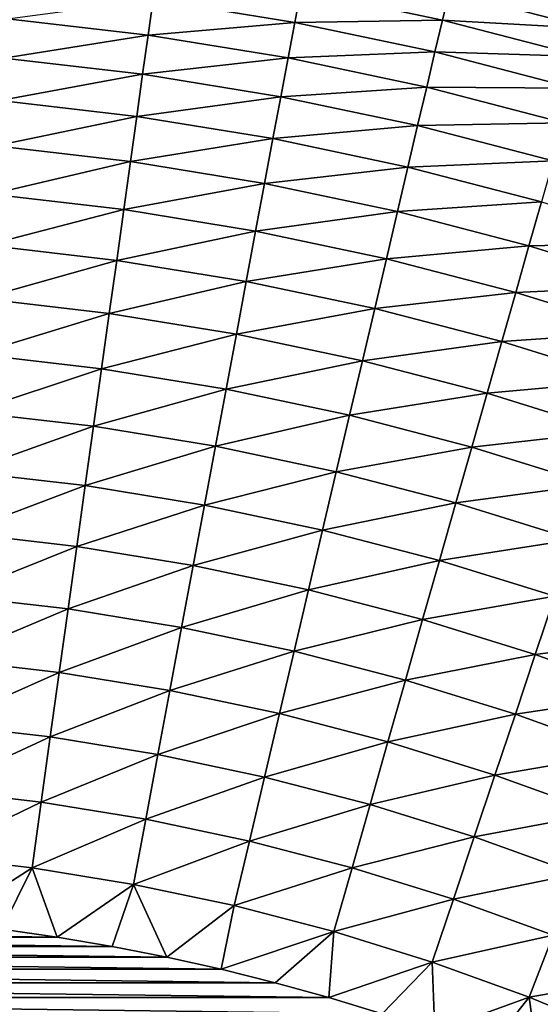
# Model space of a CAD drawing. Extents: x -260 to 260, y -882 to 882.
# Tile 166 of 234: x 4 to 11, y 607 to 621. Entities that reach past the tile are written whole.
import ezdxf

# ---------------------------------------------------------------- set-up
doc = ezdxf.new("R2010")
doc.units = 0
doc.header["$LTSCALE"] = 21.359881
for name, color, linetype in [('1', 7, 'CONTINUOUS'), ('2', 7, 'CONTINUOUS'), ('21', 7, 'CONTINUOUS'), ('25', 7, 'CONTINUOUS')]:
    doc.layers.add(name, color=color, linetype=linetype)

msp = doc.modelspace()

# ---------------------------------------------------------------- linework, layer by layer
at = {"layer": '1', "color": 7, "linetype": 'CONTINUOUS'}
for points in [[(253.525, 812.5), (-253.525, 0), (253.525, 0), (253.525, 812.5)], [(-253.525, 0), (253.525, 812.5), (116.582, 650.819), (-253.525, 0)], [(114.854, 648.894), (-253.525, 0), (116.582, 650.819), (114.854, 648.894)], [(113.045, 647.046), (-253.525, 0), (114.854, 648.894), (113.045, 647.046)], [(111.157, 645.277), (-253.525, 0), (113.045, 647.046), (111.157, 645.277)], [(109.196, 643.59), (-253.525, 0), (111.157, 645.277), (109.196, 643.59)], [(107.164, 641.99), (-253.525, 0), (109.196, 643.59), (107.164, 641.99)], [(105.065, 640.479), (-253.525, 0), (107.164, 641.99), (105.065, 640.479)], [(102.902, 639.059), (-253.525, 0), (105.065, 640.479), (102.902, 639.059)], [(100.681, 637.734), (-253.525, 0), (102.902, 639.059), (100.681, 637.734)], [(98.405, 636.505), (-253.525, 0), (100.681, 637.734), (98.405, 636.505)], [(96.078, 635.376), (-253.525, 0), (98.405, 636.505), (96.078, 635.376)], [(93.704, 634.347), (-253.525, 0), (96.078, 635.376), (93.704, 634.347)], [(91.289, 633.422), (-253.525, 0), (93.704, 634.347), (91.289, 633.422)], [(88.835, 632.602), (-253.525, 0), (91.289, 633.422), (88.835, 632.602)], [(86.349, 631.887), (-253.525, 0), (88.835, 632.602), (86.349, 631.887)], [(83.835, 631.281), (-253.525, 0), (86.349, 631.887), (83.835, 631.281)], [(81.296, 630.783), (-253.525, 0), (83.835, 631.281), (81.296, 630.783)], [(78.739, 630.395), (-253.525, 0), (81.296, 630.783), (78.739, 630.395)], [(76.167, 630.117), (-253.525, 0), (78.739, 630.395), (76.167, 630.117)], [(73.586, 629.95), (-253.525, 0), (76.167, 630.117), (73.586, 629.95)], [(71, 629.895), (-253.525, 0), (73.586, 629.95), (71, 629.895)], [(-129, 629.895), (-253.525, 0), (71, 629.895), (-129, 629.895)]]:
    msp.add_3dface(points, dxfattribs=at)
at = {"layer": '2', "color": 7, "linetype": 'CONTINUOUS'}
for points in [[(-129, 636.857, -9), (71, 636.857, -9), (201.2, 612.442, -9), (-129, 636.857, -9)], [(200.401, 612.494, -9), (-129, 636.857, -9), (201.2, 612.442, -9), (200.401, 612.494, -9)], [(-129, 636.857, -9), (200.401, 612.494, -9), (3.127, 623.39, -9), (-129, 636.857, -9)], [(3.127, 623.39, -9), (200.401, 612.494, -9), (5.204, 623.195, -9), (3.127, 623.39, -9)], [(5.204, 623.195, -9), (200.401, 612.494, -9), (7.27, 622.902, -9), (5.204, 623.195, -9)], [(7.27, 622.902, -9), (200.401, 612.494, -9), (9.32, 622.513, -9), (7.27, 622.902, -9)], [(9.32, 622.513, -9), (200.401, 612.494, -9), (11.35, 622.028, -9), (9.32, 622.513, -9)]]:
    msp.add_3dface(points, dxfattribs=at)
at = {"layer": '21', "color": 7, "linetype": 'CONTINUOUS'}
for points in [[(-3.788, 608.256, -29), (4.54, 608.149, -29), (-4.54, 608.149, -29), (-3.788, 608.256, -29)], [(3.788, 608.256, -29), (4.54, 608.149, -29), (-3.788, 608.256, -29), (3.788, 608.256, -29)], [(-4.54, 608.149, -29), (5.289, 608.022, -29), (-5.289, 608.022, -29), (-4.54, 608.149, -29)], [(4.54, 608.149, -29), (5.289, 608.022, -29), (-4.54, 608.149, -29), (4.54, 608.149, -29)], [(-5.289, 608.022, -29), (6.034, 607.876, -29), (-6.034, 607.876, -29), (-5.289, 608.022, -29)], [(5.289, 608.022, -29), (6.034, 607.876, -29), (-5.289, 608.022, -29), (5.289, 608.022, -29)], [(-6.034, 607.876, -29), (6.776, 607.711, -29), (-6.776, 607.711, -29), (-6.034, 607.876, -29)], [(6.034, 607.876, -29), (6.776, 607.711, -29), (-6.034, 607.876, -29), (6.034, 607.876, -29)], [(-6.776, 607.711, -29), (7.513, 607.527, -29), (-7.513, 607.527, -29), (-6.776, 607.711, -29)], [(6.776, 607.711, -29), (7.513, 607.527, -29), (-6.776, 607.711, -29), (6.776, 607.711, -29)], [(-7.513, 607.527, -29), (8.245, 607.324, -29), (-8.245, 607.324, -29), (-7.513, 607.527, -29)], [(7.513, 607.527, -29), (8.245, 607.324, -29), (-7.513, 607.527, -29), (7.513, 607.527, -29)], [(-8.245, 607.324, -29), (8.971, 607.103, -29), (-8.971, 607.103, -29), (-8.245, 607.324, -29)], [(8.245, 607.324, -29), (8.971, 607.103, -29), (-8.245, 607.324, -29), (8.245, 607.324, -29)]]:
    msp.add_3dface(points, dxfattribs=at)
at = {"layer": '25', "color": 7, "linetype": 'CONTINUOUS'}
for points in [[(7.779, 620.612, -21.766), (5.849, 620.927, -21.766), (7.861, 621.05, -20.976), (7.779, 620.612, -21.766)], [(9.794, 620.643, -20.976), (7.779, 620.612, -21.766), (7.861, 621.05, -20.976), (9.794, 620.643, -20.976)], [(9.794, 620.643, -20.976), (7.861, 621.05, -20.976), (9.885, 621.029, -20.161), (9.794, 620.643, -20.976)], [(11.816, 620.528, -20.161), (9.794, 620.643, -20.976), (9.885, 621.029, -20.161), (11.816, 620.528, -20.161)], [(11.816, 620.528, -20.161), (9.885, 621.029, -20.161), (11.911, 620.862, -19.323), (11.816, 620.528, -20.161)], [(5.78, 620.439, -22.528), (3.861, 620.662, -22.528), (5.849, 620.927, -21.766), (5.78, 620.439, -22.528)], [(7.779, 620.612, -21.766), (5.78, 620.439, -22.528), (5.849, 620.927, -21.766), (7.779, 620.612, -21.766)], [(5.78, 620.439, -22.528), (3.811, 620.126, -23.258), (3.861, 620.662, -22.528), (5.78, 620.439, -22.528)], [(7.688, 620.128, -22.528), (5.78, 620.439, -22.528), (7.779, 620.612, -21.766), (7.688, 620.128, -22.528)], [(9.692, 620.209, -21.766), (7.688, 620.128, -22.528), (7.779, 620.612, -21.766), (9.692, 620.209, -21.766)], [(9.692, 620.209, -21.766), (7.779, 620.612, -21.766), (9.794, 620.643, -20.976), (9.692, 620.209, -21.766)], [(11.707, 620.146, -20.976), (9.692, 620.209, -21.766), (9.794, 620.643, -20.976), (11.707, 620.146, -20.976)], [(11.707, 620.146, -20.976), (9.794, 620.643, -20.976), (11.816, 620.528, -20.161), (11.707, 620.146, -20.976)], [(5.706, 619.906, -23.258), (3.811, 620.126, -23.258), (5.78, 620.439, -22.528), (5.706, 619.906, -23.258)], [(7.688, 620.128, -22.528), (5.706, 619.906, -23.258), (5.78, 620.439, -22.528), (7.688, 620.128, -22.528)], [(9.579, 619.729, -22.528), (7.688, 620.128, -22.528), (9.692, 620.209, -21.766), (9.579, 619.729, -22.528)], [(11.585, 619.717, -21.766), (9.579, 619.729, -22.528), (9.692, 620.209, -21.766), (11.585, 619.717, -21.766)], [(11.585, 619.717, -21.766), (9.692, 620.209, -21.766), (11.707, 620.146, -20.976), (11.585, 619.717, -21.766)], [(5.706, 619.906, -23.258), (3.757, 619.547, -23.954), (3.811, 620.126, -23.258), (5.706, 619.906, -23.258)], [(7.589, 619.599, -23.258), (5.706, 619.906, -23.258), (7.688, 620.128, -22.528), (7.589, 619.599, -23.258)], [(9.579, 619.729, -22.528), (7.589, 619.599, -23.258), (7.688, 620.128, -22.528), (9.579, 619.729, -22.528)], [(5.626, 619.331, -23.954), (3.757, 619.547, -23.954), (5.706, 619.906, -23.258), (5.626, 619.331, -23.954)], [(7.589, 619.599, -23.258), (5.626, 619.331, -23.954), (5.706, 619.906, -23.258), (7.589, 619.599, -23.258)], [(9.456, 619.205, -23.258), (7.589, 619.599, -23.258), (9.579, 619.729, -22.528), (9.456, 619.205, -23.258)], [(11.45, 619.243, -22.528), (9.456, 619.205, -23.258), (9.579, 619.729, -22.528), (11.45, 619.243, -22.528)], [(11.45, 619.243, -22.528), (9.579, 619.729, -22.528), (11.585, 619.717, -21.766), (11.45, 619.243, -22.528)], [(5.626, 619.331, -23.954), (3.7, 618.928, -24.614), (3.757, 619.547, -23.954), (5.626, 619.331, -23.954)], [(7.482, 619.028, -23.954), (5.626, 619.331, -23.954), (7.589, 619.599, -23.258), (7.482, 619.028, -23.954)], [(9.456, 619.205, -23.258), (7.482, 619.028, -23.954), (7.589, 619.599, -23.258), (9.456, 619.205, -23.258)], [(5.54, 618.714, -24.614), (3.7, 618.928, -24.614), (5.626, 619.331, -23.954), (5.54, 618.714, -24.614)], [(7.482, 619.028, -23.954), (5.54, 618.714, -24.614), (5.626, 619.331, -23.954), (7.482, 619.028, -23.954)], [(9.323, 618.639, -23.954), (7.482, 619.028, -23.954), (9.456, 619.205, -23.258), (9.323, 618.639, -23.954)], [(11.303, 618.725, -23.258), (9.323, 618.639, -23.954), (9.456, 619.205, -23.258), (11.303, 618.725, -23.258)], [(11.303, 618.725, -23.258), (9.456, 619.205, -23.258), (11.45, 619.243, -22.528), (11.303, 618.725, -23.258)], [(7.368, 618.416, -24.614), (5.54, 618.714, -24.614), (7.482, 619.028, -23.954), (7.368, 618.416, -24.614)], [(9.323, 618.639, -23.954), (7.368, 618.416, -24.614), (7.482, 619.028, -23.954), (9.323, 618.639, -23.954)], [(5.54, 618.714, -24.614), (3.639, 618.27, -25.235), (3.7, 618.928, -24.614), (5.54, 618.714, -24.614)], [(11.144, 618.167, -23.954), (9.323, 618.639, -23.954), (11.303, 618.725, -23.258), (11.144, 618.167, -23.954)], [(5.449, 618.06, -25.235), (3.639, 618.27, -25.235), (5.54, 618.714, -24.614), (5.449, 618.06, -25.235)], [(7.368, 618.416, -24.614), (5.449, 618.06, -25.235), (5.54, 618.714, -24.614), (7.368, 618.416, -24.614)], [(9.181, 618.034, -24.614), (7.368, 618.416, -24.614), (9.323, 618.639, -23.954), (9.181, 618.034, -24.614)], [(11.144, 618.167, -23.954), (9.181, 618.034, -24.614), (9.323, 618.639, -23.954), (11.144, 618.167, -23.954)], [(7.247, 617.767, -25.235), (5.449, 618.06, -25.235), (7.368, 618.416, -24.614), (7.247, 617.767, -25.235)], [(9.181, 618.034, -24.614), (7.247, 617.767, -25.235), (7.368, 618.416, -24.614), (9.181, 618.034, -24.614)], [(5.449, 618.06, -25.235), (3.575, 617.576, -25.816), (3.639, 618.27, -25.235), (5.449, 618.06, -25.235)], [(5.352, 617.369, -25.816), (3.575, 617.576, -25.816), (5.449, 618.06, -25.235), (5.352, 617.369, -25.816)], [(7.247, 617.767, -25.235), (5.352, 617.369, -25.816), (5.449, 618.06, -25.235), (7.247, 617.767, -25.235)], [(10.974, 617.568, -24.614), (9.181, 618.034, -24.614), (11.144, 618.167, -23.954), (10.974, 617.568, -24.614)], [(12.941, 617.61, -23.954), (10.974, 617.568, -24.614), (11.144, 618.167, -23.954), (12.941, 617.61, -23.954)], [(9.029, 617.39, -25.235), (7.247, 617.767, -25.235), (9.181, 618.034, -24.614), (9.029, 617.39, -25.235)], [(10.974, 617.568, -24.614), (9.029, 617.39, -25.235), (9.181, 618.034, -24.614), (10.974, 617.568, -24.614)], [(7.119, 617.081, -25.816), (5.352, 617.369, -25.816), (7.247, 617.767, -25.235), (7.119, 617.081, -25.816)], [(9.029, 617.39, -25.235), (7.119, 617.081, -25.816), (7.247, 617.767, -25.235), (9.029, 617.39, -25.235)], [(5.352, 617.369, -25.816), (3.507, 616.848, -26.352), (3.575, 617.576, -25.816), (5.352, 617.369, -25.816)], [(10.793, 616.932, -25.235), (9.029, 617.39, -25.235), (10.974, 617.568, -24.614), (10.793, 616.932, -25.235)], [(12.743, 617.02, -24.614), (10.793, 616.932, -25.235), (10.974, 617.568, -24.614), (12.743, 617.02, -24.614)], [(12.743, 617.02, -24.614), (10.974, 617.568, -24.614), (12.941, 617.61, -23.954), (12.743, 617.02, -24.614)], [(8.87, 616.712, -25.816), (7.119, 617.081, -25.816), (9.029, 617.39, -25.235), (8.87, 616.712, -25.816)], [(10.793, 616.932, -25.235), (8.87, 616.712, -25.816), (9.029, 617.39, -25.235), (10.793, 616.932, -25.235)], [(5.251, 616.645, -26.352), (3.507, 616.848, -26.352), (5.352, 617.369, -25.816), (5.251, 616.645, -26.352)], [(7.119, 617.081, -25.816), (5.251, 616.645, -26.352), (5.352, 617.369, -25.816), (7.119, 617.081, -25.816)], [(6.984, 616.363, -26.352), (5.251, 616.645, -26.352), (7.119, 617.081, -25.816), (6.984, 616.363, -26.352)], [(8.87, 616.712, -25.816), (6.984, 616.363, -26.352), (7.119, 617.081, -25.816), (8.87, 616.712, -25.816)], [(12.533, 616.394, -25.235), (10.793, 616.932, -25.235), (12.743, 617.02, -24.614), (12.533, 616.394, -25.235)], [(5.251, 616.645, -26.352), (3.437, 616.089, -26.844), (3.507, 616.848, -26.352), (5.251, 616.645, -26.352)], [(10.602, 616.262, -25.816), (8.87, 616.712, -25.816), (10.793, 616.932, -25.235), (10.602, 616.262, -25.816)], [(12.533, 616.394, -25.235), (10.602, 616.262, -25.816), (10.793, 616.932, -25.235), (12.533, 616.394, -25.235)], [(8.702, 616, -26.352), (6.984, 616.363, -26.352), (8.87, 616.712, -25.816), (8.702, 616, -26.352)], [(10.602, 616.262, -25.816), (8.702, 616, -26.352), (8.87, 616.712, -25.816), (10.602, 616.262, -25.816)], [(5.146, 615.89, -26.844), (3.437, 616.089, -26.844), (5.251, 616.645, -26.352), (5.146, 615.89, -26.844)], [(6.984, 616.363, -26.352), (5.146, 615.89, -26.844), (5.251, 616.645, -26.352), (6.984, 616.363, -26.352)], [(6.844, 615.613, -26.844), (5.146, 615.89, -26.844), (6.984, 616.363, -26.352), (6.844, 615.613, -26.844)], [(8.702, 616, -26.352), (6.844, 615.613, -26.844), (6.984, 616.363, -26.352), (8.702, 616, -26.352)], [(12.311, 615.732, -25.816), (10.602, 616.262, -25.816), (12.533, 616.394, -25.235), (12.311, 615.732, -25.816)], [(10.402, 615.559, -26.352), (8.702, 616, -26.352), (10.602, 616.262, -25.816), (10.402, 615.559, -26.352)], [(12.311, 615.732, -25.816), (10.402, 615.559, -26.352), (10.602, 616.262, -25.816), (12.311, 615.732, -25.816)], [(5.146, 615.89, -26.844), (3.364, 615.302, -27.289), (3.437, 616.089, -26.844), (5.146, 615.89, -26.844)], [(8.528, 615.258, -26.844), (6.844, 615.613, -26.844), (8.702, 616, -26.352), (8.528, 615.258, -26.844)], [(10.402, 615.559, -26.352), (8.528, 615.258, -26.844), (8.702, 616, -26.352), (10.402, 615.559, -26.352)], [(5.037, 615.108, -27.289), (3.364, 615.302, -27.289), (5.146, 615.89, -26.844), (5.037, 615.108, -27.289)], [(6.844, 615.613, -26.844), (5.037, 615.108, -27.289), (5.146, 615.89, -26.844), (6.844, 615.613, -26.844)], [(12.079, 615.039, -26.352), (10.402, 615.559, -26.352), (12.311, 615.732, -25.816), (12.079, 615.039, -26.352)], [(6.699, 614.836, -27.289), (5.037, 615.108, -27.289), (6.844, 615.613, -26.844), (6.699, 614.836, -27.289)], [(8.528, 615.258, -26.844), (6.699, 614.836, -27.289), (6.844, 615.613, -26.844), (8.528, 615.258, -26.844)], [(10.193, 614.826, -26.844), (8.528, 615.258, -26.844), (10.402, 615.559, -26.352), (10.193, 614.826, -26.844)], [(12.079, 615.039, -26.352), (10.193, 614.826, -26.844), (10.402, 615.559, -26.352), (12.079, 615.039, -26.352)], [(5.037, 615.108, -27.289), (3.289, 614.489, -27.685), (3.364, 615.302, -27.289), (5.037, 615.108, -27.289)], [(8.347, 614.489, -27.289), (6.699, 614.836, -27.289), (8.528, 615.258, -26.844), (8.347, 614.489, -27.289)], [(10.193, 614.826, -26.844), (8.347, 614.489, -27.289), (8.528, 615.258, -26.844), (10.193, 614.826, -26.844)], [(4.924, 614.3, -27.685), (3.289, 614.489, -27.685), (5.037, 615.108, -27.289), (4.924, 614.3, -27.685)], [(6.699, 614.836, -27.289), (4.924, 614.3, -27.685), (5.037, 615.108, -27.289), (6.699, 614.836, -27.289)], [(11.837, 614.317, -26.844), (10.193, 614.826, -26.844), (12.079, 615.039, -26.352), (11.837, 614.317, -26.844)], [(6.549, 614.034, -27.685), (4.924, 614.3, -27.685), (6.699, 614.836, -27.289), (6.549, 614.034, -27.685)], [(8.347, 614.489, -27.289), (6.549, 614.034, -27.685), (6.699, 614.836, -27.289), (8.347, 614.489, -27.289)], [(9.977, 614.065, -27.289), (8.347, 614.489, -27.289), (10.193, 614.826, -26.844), (9.977, 614.065, -27.289)], [(11.837, 614.317, -26.844), (9.977, 614.065, -27.289), (10.193, 614.826, -26.844), (11.837, 614.317, -26.844)], [(4.924, 614.3, -27.685), (3.211, 613.655, -28.031), (3.289, 614.489, -27.685), (4.924, 614.3, -27.685)], [(8.16, 613.695, -27.685), (6.549, 614.034, -27.685), (8.347, 614.489, -27.289), (8.16, 613.695, -27.685)], [(9.977, 614.065, -27.289), (8.16, 613.695, -27.685), (8.347, 614.489, -27.289), (9.977, 614.065, -27.289)], [(4.808, 613.469, -28.031), (3.211, 613.655, -28.031), (4.924, 614.3, -27.685), (4.808, 613.469, -28.031)], [(6.549, 614.034, -27.685), (4.808, 613.469, -28.031), (4.924, 614.3, -27.685), (6.549, 614.034, -27.685)], [(11.586, 613.567, -27.289), (9.977, 614.065, -27.289), (11.837, 614.317, -26.844), (11.586, 613.567, -27.289)], [(6.395, 613.21, -28.031), (4.808, 613.469, -28.031), (6.549, 614.034, -27.685), (6.395, 613.21, -28.031)], [(8.16, 613.695, -27.685), (6.395, 613.21, -28.031), (6.549, 614.034, -27.685), (8.16, 613.695, -27.685)], [(9.754, 613.281, -27.685), (8.16, 613.695, -27.685), (9.977, 614.065, -27.289), (9.754, 613.281, -27.685)], [(11.586, 613.567, -27.289), (9.754, 613.281, -27.685), (9.977, 614.065, -27.289), (11.586, 613.567, -27.289)], [(4.808, 613.469, -28.031), (3.132, 612.8, -28.326), (3.211, 613.655, -28.031), (4.808, 613.469, -28.031)], [(7.968, 612.879, -28.031), (6.395, 613.21, -28.031), (8.16, 613.695, -27.685), (7.968, 612.879, -28.031)], [(9.754, 613.281, -27.685), (7.968, 612.879, -28.031), (8.16, 613.695, -27.685), (9.754, 613.281, -27.685)], [(11.327, 612.794, -27.685), (9.754, 613.281, -27.685), (11.586, 613.567, -27.289), (11.327, 612.794, -27.685)], [(4.69, 612.62, -28.326), (3.132, 612.8, -28.326), (4.808, 613.469, -28.031), (4.69, 612.62, -28.326)], [(6.395, 613.21, -28.031), (4.69, 612.62, -28.326), (4.808, 613.469, -28.031), (6.395, 613.21, -28.031)], [(9.524, 612.474, -28.031), (7.968, 612.879, -28.031), (9.754, 613.281, -27.685), (9.524, 612.474, -28.031)], [(11.327, 612.794, -27.685), (9.524, 612.474, -28.031), (9.754, 613.281, -27.685), (11.327, 612.794, -27.685)], [(6.237, 612.367, -28.326), (4.69, 612.62, -28.326), (6.395, 613.21, -28.031), (6.237, 612.367, -28.326)], [(7.968, 612.879, -28.031), (6.237, 612.367, -28.326), (6.395, 613.21, -28.031), (7.968, 612.879, -28.031)], [(7.772, 612.044, -28.326), (6.237, 612.367, -28.326), (7.968, 612.879, -28.031), (7.772, 612.044, -28.326)], [(9.524, 612.474, -28.031), (7.772, 612.044, -28.326), (7.968, 612.879, -28.031), (9.524, 612.474, -28.031)], [(4.69, 612.62, -28.326), (3.051, 611.93, -28.569), (3.132, 612.8, -28.326), (4.69, 612.62, -28.326)], [(11.06, 611.999, -28.031), (9.524, 612.474, -28.031), (11.327, 612.794, -27.685), (11.06, 611.999, -28.031)], [(12.875, 612.235, -27.685), (11.06, 611.999, -28.031), (11.327, 612.794, -27.685), (12.875, 612.235, -27.685)], [(4.569, 611.754, -28.569), (3.051, 611.93, -28.569), (4.69, 612.62, -28.326), (4.569, 611.754, -28.569)], [(6.237, 612.367, -28.326), (4.569, 611.754, -28.569), (4.69, 612.62, -28.326), (6.237, 612.367, -28.326)], [(9.29, 611.649, -28.326), (7.772, 612.044, -28.326), (9.524, 612.474, -28.031), (9.29, 611.649, -28.326)], [(11.06, 611.999, -28.031), (9.29, 611.649, -28.326), (9.524, 612.474, -28.031), (11.06, 611.999, -28.031)], [(6.077, 611.508, -28.569), (4.569, 611.754, -28.569), (6.237, 612.367, -28.326), (6.077, 611.508, -28.569)], [(7.772, 612.044, -28.326), (6.077, 611.508, -28.569), (6.237, 612.367, -28.326), (7.772, 612.044, -28.326)], [(12.572, 611.453, -28.031), (11.06, 611.999, -28.031), (12.875, 612.235, -27.685), (12.572, 611.453, -28.031)], [(7.572, 611.193, -28.569), (6.077, 611.508, -28.569), (7.772, 612.044, -28.326), (7.572, 611.193, -28.569)], [(9.29, 611.649, -28.326), (7.572, 611.193, -28.569), (7.772, 612.044, -28.326), (9.29, 611.649, -28.326)], [(4.569, 611.754, -28.569), (2.97, 611.047, -28.758), (3.051, 611.93, -28.569), (4.569, 611.754, -28.569)], [(10.788, 611.186, -28.326), (9.29, 611.649, -28.326), (11.06, 611.999, -28.031), (10.788, 611.186, -28.326)], [(12.572, 611.453, -28.031), (10.788, 611.186, -28.326), (11.06, 611.999, -28.031), (12.572, 611.453, -28.031)], [(4.446, 610.876, -28.758), (2.97, 611.047, -28.758), (4.569, 611.754, -28.569), (4.446, 610.876, -28.758)], [(6.077, 611.508, -28.569), (4.446, 610.876, -28.758), (4.569, 611.754, -28.569), (6.077, 611.508, -28.569)], [(9.05, 610.809, -28.569), (7.572, 611.193, -28.569), (9.29, 611.649, -28.326), (9.05, 610.809, -28.569)], [(10.788, 611.186, -28.326), (9.05, 610.809, -28.569), (9.29, 611.649, -28.326), (10.788, 611.186, -28.326)], [(5.914, 610.636, -28.758), (4.446, 610.876, -28.758), (6.077, 611.508, -28.569), (5.914, 610.636, -28.758)], [(7.572, 611.193, -28.569), (5.914, 610.636, -28.758), (6.077, 611.508, -28.569), (7.572, 611.193, -28.569)], [(12.262, 610.653, -28.326), (10.788, 611.186, -28.326), (12.572, 611.453, -28.031), (12.262, 610.653, -28.326)], [(7.369, 610.329, -28.758), (5.914, 610.636, -28.758), (7.572, 611.193, -28.569), (7.369, 610.329, -28.758)], [(9.05, 610.809, -28.569), (7.369, 610.329, -28.758), (7.572, 611.193, -28.569), (9.05, 610.809, -28.569)], [(10.51, 610.357, -28.569), (9.05, 610.809, -28.569), (10.788, 611.186, -28.326), (10.51, 610.357, -28.569)], [(12.262, 610.653, -28.326), (10.51, 610.357, -28.569), (10.788, 611.186, -28.326), (12.262, 610.653, -28.326)], [(4.446, 610.876, -28.758), (2.887, 610.154, -28.893), (2.97, 611.047, -28.758), (4.446, 610.876, -28.758)], [(4.323, 609.987, -28.893), (2.887, 610.154, -28.893), (4.446, 610.876, -28.758), (4.323, 609.987, -28.893)], [(5.914, 610.636, -28.758), (4.323, 609.987, -28.893), (4.446, 610.876, -28.758), (5.914, 610.636, -28.758)], [(8.808, 609.956, -28.758), (7.369, 610.329, -28.758), (9.05, 610.809, -28.569), (8.808, 609.956, -28.758)], [(10.51, 610.357, -28.569), (8.808, 609.956, -28.758), (9.05, 610.809, -28.569), (10.51, 610.357, -28.569)], [(5.749, 609.755, -28.893), (4.323, 609.987, -28.893), (5.914, 610.636, -28.758), (5.749, 609.755, -28.893)], [(7.369, 610.329, -28.758), (5.749, 609.755, -28.893), (5.914, 610.636, -28.758), (7.369, 610.329, -28.758)], [(11.947, 609.838, -28.569), (10.51, 610.357, -28.569), (12.262, 610.653, -28.326), (11.947, 609.838, -28.569)], [(7.163, 609.456, -28.893), (5.749, 609.755, -28.893), (7.369, 610.329, -28.758), (7.163, 609.456, -28.893)], [(8.808, 609.956, -28.758), (7.163, 609.456, -28.893), (7.369, 610.329, -28.758), (8.808, 609.956, -28.758)], [(10.228, 609.516, -28.758), (8.808, 609.956, -28.758), (10.51, 610.357, -28.569), (10.228, 609.516, -28.758)], [(11.947, 609.838, -28.569), (10.228, 609.516, -28.758), (10.51, 610.357, -28.569), (11.947, 609.838, -28.569)], [(4.323, 609.987, -28.893), (2.803, 609.254, -28.974), (2.887, 610.154, -28.893), (4.323, 609.987, -28.893)], [(4.198, 609.093, -28.974), (2.803, 609.254, -28.974), (4.323, 609.987, -28.893), (4.198, 609.093, -28.974)], [(5.749, 609.755, -28.893), (4.198, 609.093, -28.974), (4.323, 609.987, -28.893), (5.749, 609.755, -28.893)], [(8.562, 609.093, -28.893), (7.163, 609.456, -28.893), (8.808, 609.956, -28.758), (8.562, 609.093, -28.893)], [(10.228, 609.516, -28.758), (8.562, 609.093, -28.893), (8.808, 609.956, -28.758), (10.228, 609.516, -28.758)], [(5.583, 608.867, -28.974), (4.198, 609.093, -28.974), (5.749, 609.755, -28.893), (5.583, 608.867, -28.974)], [(7.163, 609.456, -28.893), (5.583, 608.867, -28.974), (5.749, 609.755, -28.893), (7.163, 609.456, -28.893)], [(11.626, 609.011, -28.758), (10.228, 609.516, -28.758), (11.947, 609.838, -28.569), (11.626, 609.011, -28.758)], [(9.943, 608.665, -28.893), (8.562, 609.093, -28.893), (10.228, 609.516, -28.758), (9.943, 608.665, -28.893)], [(11.626, 609.011, -28.758), (9.943, 608.665, -28.893), (10.228, 609.516, -28.758), (11.626, 609.011, -28.758)], [(6.956, 608.577, -28.974), (5.583, 608.867, -28.974), (7.163, 609.456, -28.893), (6.956, 608.577, -28.974)], [(8.562, 609.093, -28.893), (6.956, 608.577, -28.974), (7.163, 609.456, -28.893), (8.562, 609.093, -28.893)], [(4.198, 609.093, -28.974), (3.033, 608.344, -29), (2.803, 609.254, -28.974), (4.198, 609.093, -28.974)], [(3.788, 608.256, -29), (3.033, 608.344, -29), (4.198, 609.093, -28.974), (3.788, 608.256, -29)], [(4.54, 608.149, -29), (3.788, 608.256, -29), (4.198, 609.093, -28.974), (4.54, 608.149, -29)], [(5.583, 608.867, -28.974), (4.54, 608.149, -29), (4.198, 609.093, -28.974), (5.583, 608.867, -28.974)], [(8.315, 608.224, -28.974), (6.956, 608.577, -28.974), (8.562, 609.093, -28.893), (8.315, 608.224, -28.974)], [(9.943, 608.665, -28.893), (8.315, 608.224, -28.974), (8.562, 609.093, -28.893), (9.943, 608.665, -28.893)], [(11.302, 608.175, -28.893), (9.943, 608.665, -28.893), (11.626, 609.011, -28.758), (11.302, 608.175, -28.893)], [(5.289, 608.022, -29), (4.54, 608.149, -29), (5.583, 608.867, -28.974), (5.289, 608.022, -29)], [(6.034, 607.876, -29), (5.289, 608.022, -29), (5.583, 608.867, -28.974), (6.034, 607.876, -29)], [(6.956, 608.577, -28.974), (6.034, 607.876, -29), (5.583, 608.867, -28.974), (6.956, 608.577, -28.974)], [(9.656, 607.809, -28.974), (8.315, 608.224, -28.974), (9.943, 608.665, -28.893), (9.656, 607.809, -28.974)], [(11.302, 608.175, -28.893), (9.656, 607.809, -28.974), (9.943, 608.665, -28.893), (11.302, 608.175, -28.893)], [(6.776, 607.711, -29), (6.034, 607.876, -29), (6.956, 608.577, -28.974), (6.776, 607.711, -29)], [(8.315, 608.224, -28.974), (6.776, 607.711, -29), (6.956, 608.577, -28.974), (8.315, 608.224, -28.974)], [(7.513, 607.527, -29), (6.776, 607.711, -29), (8.315, 608.224, -28.974), (7.513, 607.527, -29)], [(8.245, 607.324, -29), (7.513, 607.527, -29), (8.315, 608.224, -28.974), (8.245, 607.324, -29)], [(9.656, 607.809, -28.974), (8.245, 607.324, -29), (8.315, 608.224, -28.974), (9.656, 607.809, -28.974)], [(10.976, 607.332, -28.974), (9.656, 607.809, -28.974), (11.302, 608.175, -28.893), (10.976, 607.332, -28.974)], [(12.638, 607.621, -28.893), (10.976, 607.332, -28.974), (11.302, 608.175, -28.893), (12.638, 607.621, -28.893)], [(8.971, 607.103, -29), (8.245, 607.324, -29), (9.656, 607.809, -28.974), (8.971, 607.103, -29)], [(9.692, 606.862, -29), (8.971, 607.103, -29), (9.656, 607.809, -28.974), (9.692, 606.862, -29)], [(10.976, 607.332, -28.974), (9.692, 606.862, -29), (9.656, 607.809, -28.974), (10.976, 607.332, -28.974)], [(12.273, 606.795, -28.974), (10.976, 607.332, -28.974), (12.638, 607.621, -28.893), (12.273, 606.795, -28.974)], [(10.406, 606.604, -29), (9.692, 606.862, -29), (10.976, 607.332, -28.974), (10.406, 606.604, -29)], [(11.113, 606.327, -29), (10.406, 606.604, -29), (10.976, 607.332, -28.974), (11.113, 606.327, -29)], [(12.273, 606.795, -28.974), (11.113, 606.327, -29), (10.976, 607.332, -28.974), (12.273, 606.795, -28.974)]]:
    msp.add_3dface(points, dxfattribs=at)

doc.saveas('drawing.dxf')
